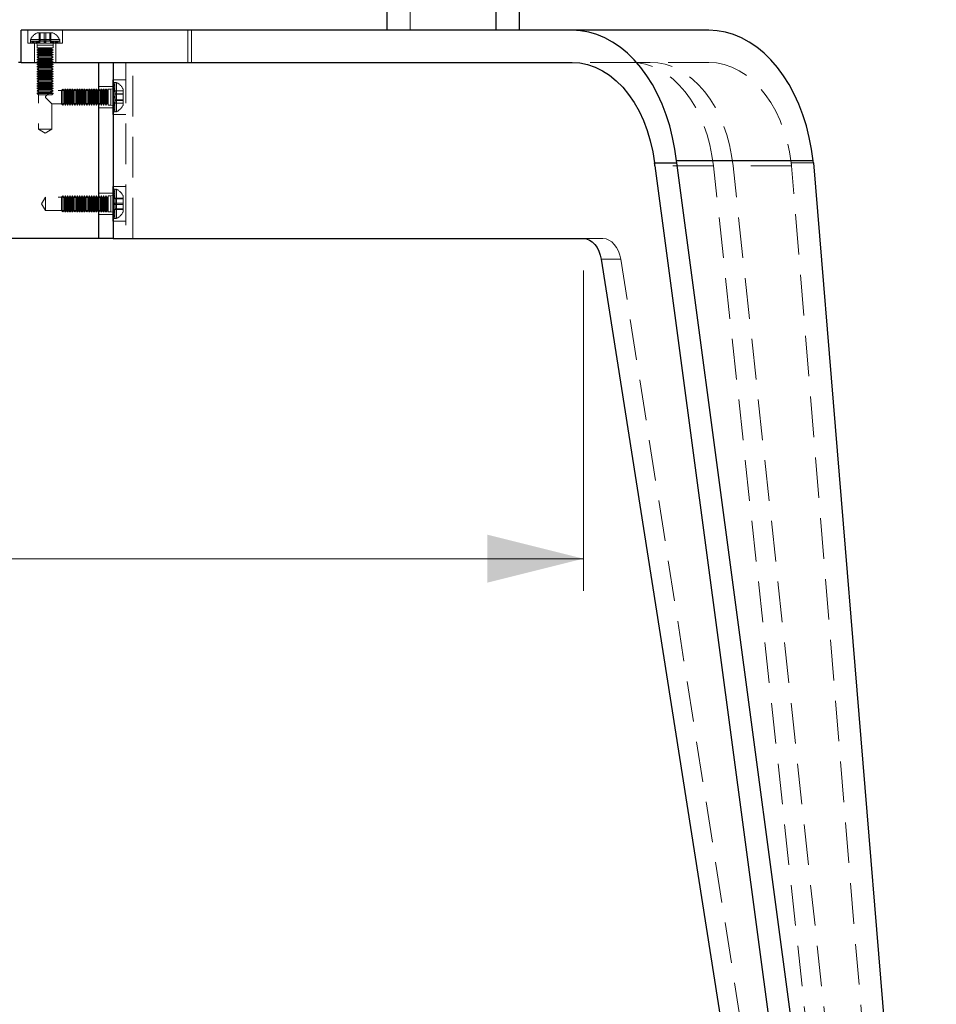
# Model space of a CAD drawing. Header units: millimetres. Extents: x 7 to 412, y 5 to 291.
# Tile 38 of 79: x 144 to 172, y 229 to 260. Entities that reach past the tile are written whole.
import ezdxf

# ---------------------------------------------------------------- set-up
doc = ezdxf.new("R2010")
doc.units = ezdxf.units.MM
doc.header["$PDSIZE"] = -1
doc.linetypes.add('HIDDEN', pattern=[1.905, 1.27, -0.635])
doc.styles.add('SLDTEXTSTYLE2', font='TXT', dxfattribs={"width": 0.605})
doc.dimstyles.new('SLDDIMSTYLE0', dxfattribs={"dimtxt": 2.568319, "dimasz": 3, "dimexe": 0, "dimexo": 0.0625, "dimgap": 0.64208, "dimtad": 1, "dimdec": 1, "dimlfac": 12, "dimrnd": 1e-09, "dimzin": 12, "dimdsep": 46, "dimtxsty": 'SLDTEXTSTYLE2', "dimsah": 1, "dimcen": 0.09, "dimadec": 0, "dimazin": 3, "dimtfac": 1, "dimtdec": 1, "dimtofl": 0, "dimtmove": 0, "dimatfit": 3, "dimfxl": 1, "dimfrac": 2, "dimtolj": 1, "dimtzin": 12, "dimarcsym": 0})

# ---------------------------------------------------------------- blocks, each defined once
blk = doc.blocks.new('_D')
at = {"color": 7, "linetype": 'Continuous', "lineweight": 0}
for p, q in [((83.5, 252.36), (83.5, 242.371)), ((161.243, 252.36), (161.243, 242.371)), ((161.243, 243.371), (83.5, 243.371))]:
    blk.add_line(p, q, dxfattribs=at)
at = {"color": 7, "linetype": 'Continuous', "lineweight": 18}
for points in [[(83.5, 243.371), (86.5, 242.621), (86.5, 244.121)], [(161.243, 243.371), (158.243, 244.121), (158.243, 242.621)]]:
    blk.add_solid(points, dxfattribs=at)
at = {"color": 7, "linetype": 'Continuous', "lineweight": 18, "insert": (117.962, 246.781), "char_height": 2.6458, "attachment_point": 1, "style": 'SLDTEXTSTYLE2'}
blk.add_mtext('932,9', dxfattribs=at)

msp = doc.modelspace()

# ---------------------------------------------------------------- linework, layer by layer
at = {"color": 7, "linetype": 'Continuous', "lineweight": 25}
for p, q in [((155.1078, 268.11032), (155.1078, 259.86032)), ((158.51779, 259.86032), (158.51779, 268.11032)), ((159.24914, 259.86032), (159.24914, 268.11032)), ((160.89153, 259.86032), (143.68817, 259.86032)), ((143.68817, 258.86032), (143.68817, 259.86032)), ((165.15776, 259.86032), (160.89153, 259.86032)), ((143.68817, 258.86032), (143.60484, 258.86032)), ((143.68817, 258.86032), (160.89153, 258.86032)), ((146.1215, 253.36032), (146.1215, 258.86032)), ((146.56925, 258.86032), (146.56925, 253.36032)), ((163.46183, 255.72756), (164.15327, 255.72756)), ((164.15327, 255.72756), (164.14728, 255.78308)), ((168.41351, 255.78308), (164.14728, 255.78308)), ((170.36822, 209.19365), (164.15327, 255.72756)), ((168.4195, 255.72756), (168.41351, 255.78308)), ((168.4195, 255.72756), (172.25755, 209.19365)), ((163.47625, 255.62665), (169.67772, 209.19365)), ((146.1215, 253.36032), (98.6215, 253.36032)), ((146.56925, 253.36032), (146.1215, 253.36032)), ((146.56925, 253.36032), (161.24339, 253.36032)), ((161.79715, 252.71444), (168.64958, 209.19365))]:
    msp.add_line(p, q, dxfattribs=at)
at = {"color": 7, "linetype": 'HIDDEN', "lineweight": 18}
for p, q in [((155.83915, 268.11032), (155.83915, 259.86032)), ((143.8965, 259.86032), (143.8965, 259.46032)), ((144.66734, 259.78532), (144.209, 259.78532)), ((144.25891, 259.53532), (144.25891, 259.78532)), ((144.28791, 259.53532), (144.28791, 259.78532)), ((144.40917, 259.53532), (144.40917, 259.78532)), ((144.46717, 259.53532), (144.46717, 259.78532)), ((144.58843, 259.53532), (144.58843, 259.78532)), ((144.61744, 259.53532), (144.61744, 259.78532)), ((144.97984, 259.46032), (144.97984, 259.86032)), ((148.8923, 259.86032), (148.8923, 258.86032)), ((149.00424, 259.86032), (149.00424, 258.86032)), ((143.8965, 259.46032), (144.83432, 259.46032)), ((143.97984, 259.51865), (143.97999, 259.51865)), ((143.97984, 259.51865), (143.97984, 259.46032)), ((143.97999, 259.51865), (143.97999, 259.46032)), ((143.97999, 259.51865), (143.98074, 259.51865)), ((143.98074, 259.51865), (143.98074, 259.46032)), ((143.98074, 259.51865), (144.04735, 259.51865)), ((143.98679, 259.57852), (144.88955, 259.57852)), ((144.02768, 259.51865), (144.02768, 259.46032)), ((144.03541, 259.51865), (144.03541, 259.46032)), ((144.04735, 259.51865), (144.04735, 259.46032)), ((144.04735, 259.51865), (144.05636, 259.51865)), ((144.05636, 259.51865), (144.05636, 259.46032)), ((144.05636, 259.51865), (144.21942, 259.51865)), ((144.07603, 259.51865), (144.07603, 259.46032)), ((144.10484, 259.46032), (144.10484, 258.86032)), ((144.11651, 259.51865), (144.11651, 259.46032)), ((144.13258, 259.51865), (144.13258, 259.46032)), ((144.1715, 259.51865), (144.1715, 259.46032)), ((144.1715, 259.51865), (144.18817, 259.39365)), ((144.18462, 259.51865), (144.18462, 259.46032)), ((144.68817, 259.39365), (144.18817, 259.39365)), ((144.18817, 259.39365), (144.18817, 259.31865)), ((144.19874, 259.51865), (144.19874, 259.46032)), ((144.21942, 259.51865), (144.21942, 259.46032)), ((144.21942, 259.51865), (144.23429, 259.51865)), ((144.23429, 259.51865), (144.23429, 259.46032)), ((144.23429, 259.51865), (144.45011, 259.51865)), ((144.24319, 259.51865), (144.24319, 259.46032)), ((144.25891, 259.53532), (144.40917, 259.53532)), ((144.27101, 259.51865), (144.27101, 259.46032)), ((144.40917, 259.53532), (144.58843, 259.53532)), ((144.40949, 259.51865), (144.40949, 259.46032)), ((144.4221, 259.51865), (144.4221, 259.46032)), ((144.42623, 259.51865), (144.42623, 259.46032)), ((144.45011, 259.51865), (144.45011, 259.46032)), ((144.45011, 259.51865), (144.45191, 259.51865)), ((144.46685, 259.51865), (144.45011, 259.51865)), ((144.45424, 259.51865), (144.45424, 259.46032)), ((144.46137, 259.51865), (144.46685, 259.51865)), ((144.46685, 259.51865), (144.46685, 259.46032)), ((144.46685, 259.51865), (144.6776, 259.51865)), ((144.58843, 259.53532), (144.61744, 259.53532)), ((144.60533, 259.51865), (144.60533, 259.46032)), ((144.63316, 259.51865), (144.63316, 259.46032)), ((144.64205, 259.51865), (144.64205, 259.46032)), ((144.65692, 259.51865), (144.65692, 259.46032)), ((144.6776, 259.51865), (144.6776, 259.46032)), ((144.6776, 259.51865), (144.69173, 259.51865)), ((144.68817, 259.39365), (144.70484, 259.51865)), ((144.68817, 259.31865), (144.68817, 259.39365)), ((144.69173, 259.51865), (144.69173, 259.46032)), ((144.69173, 259.51865), (144.84094, 259.51865)), ((144.70484, 259.46032), (144.70484, 259.51865)), ((144.74376, 259.51865), (144.74376, 259.46032)), ((144.75983, 259.51865), (144.75983, 259.46032)), ((144.7715, 258.86032), (144.7715, 259.46032)), ((144.80032, 259.51865), (144.80032, 259.46032)), ((144.81998, 259.51865), (144.81998, 259.46032)), ((144.82899, 259.51865), (144.82899, 259.46032)), ((144.83432, 259.46032), (144.97984, 259.46032)), ((144.84094, 259.51865), (144.84094, 259.46032)), ((144.84094, 259.51865), (144.84866, 259.51865)), ((144.84866, 259.51865), (144.84866, 259.46032)), ((144.84866, 259.51865), (144.8965, 259.51865)), ((144.89561, 259.51865), (144.89561, 259.46032)), ((144.89635, 259.51865), (144.89635, 259.46032)), ((144.8965, 259.46032), (144.8965, 259.51865)), ((144.18817, 259.31865), (144.68532, 259.31865)), ((144.18817, 259.31865), (144.24591, 259.28532)), ((144.24591, 259.28532), (144.18817, 259.25198)), ((144.18817, 259.25198), (144.68532, 259.25198)), ((144.18817, 259.25198), (144.18817, 259.24365)), ((144.18817, 259.24365), (144.68532, 259.24365)), ((144.18817, 259.24365), (144.24591, 259.21032)), ((144.24591, 259.21032), (144.18817, 259.17698)), ((144.18817, 259.17698), (144.68532, 259.17698)), ((144.18817, 259.17698), (144.18817, 259.16865)), ((144.18817, 259.16865), (144.68532, 259.16865)), ((144.18817, 259.16865), (144.24591, 259.13532)), ((144.24591, 259.13532), (144.18817, 259.10198)), ((144.18817, 259.10198), (144.68532, 259.10198)), ((144.18817, 259.10198), (144.18817, 259.09365)), ((144.18817, 259.09365), (144.68532, 259.09365)), ((144.18817, 259.09365), (144.24591, 259.06032)), ((144.24591, 259.06032), (144.18817, 259.02698)), ((144.24591, 259.28532), (144.62824, 259.28532)), ((144.24591, 259.21032), (144.62824, 259.21032)), ((144.24591, 259.13532), (144.62824, 259.13532)), ((144.24591, 259.06032), (144.62824, 259.06032)), ((144.62824, 259.28532), (144.63044, 259.28532)), ((144.62824, 259.21032), (144.63044, 259.21032)), ((144.62824, 259.13532), (144.63044, 259.13532)), ((144.62824, 259.06032), (144.63044, 259.06032)), ((144.63044, 259.28532), (144.68817, 259.31865)), ((144.68817, 259.25198), (144.63044, 259.28532)), ((144.63044, 259.21032), (144.68817, 259.24365)), ((144.68817, 259.17698), (144.63044, 259.21032)), ((144.63044, 259.13532), (144.68817, 259.16865)), ((144.68817, 259.10198), (144.63044, 259.13532)), ((144.63044, 259.06032), (144.68817, 259.09365)), ((144.68817, 259.02698), (144.63044, 259.06032)), ((144.68532, 259.31865), (144.68817, 259.31865)), ((144.68532, 259.25198), (144.68817, 259.25198)), ((144.68532, 259.24365), (144.68817, 259.24365)), ((144.68532, 259.17698), (144.68817, 259.17698)), ((144.68532, 259.16865), (144.68817, 259.16865)), ((144.68532, 259.10198), (144.68817, 259.10198)), ((144.68532, 259.09365), (144.68817, 259.09365)), ((144.68817, 259.24365), (144.68817, 259.25198)), ((144.68817, 259.16865), (144.68817, 259.17698)), ((144.68817, 259.09365), (144.68817, 259.10198)), ((144.18817, 259.02698), (144.68532, 259.02698)), ((144.18817, 259.02698), (144.18817, 259.01865)), ((144.18817, 259.01865), (144.68532, 259.01865)), ((144.18817, 259.01865), (144.24591, 258.98532)), ((144.24591, 258.98532), (144.18817, 258.95198)), ((144.18817, 258.95198), (144.68532, 258.95198)), ((144.18817, 258.95198), (144.18817, 258.94365)), ((144.18817, 258.94365), (144.68532, 258.94365)), ((144.18817, 258.94365), (144.24591, 258.91032)), ((144.24591, 258.91032), (144.18817, 258.87698)), ((144.18817, 258.87698), (144.68532, 258.87698)), ((144.18817, 258.87698), (144.18817, 258.86865)), ((144.18817, 258.86865), (144.68532, 258.86865)), ((144.18817, 258.86865), (144.24591, 258.83532)), ((144.24591, 258.83532), (144.18817, 258.80198)), ((144.18817, 258.80198), (144.68532, 258.80198)), ((144.18817, 258.80198), (144.18817, 258.79365)), ((144.18817, 258.79365), (144.68532, 258.79365)), ((144.18817, 258.79365), (144.24591, 258.76032)), ((144.24591, 258.76032), (144.18817, 258.72698)), ((144.22984, 258.86032), (144.22984, 256.77698)), ((144.24591, 258.98532), (144.62824, 258.98532)), ((144.24591, 258.91032), (144.62824, 258.91032)), ((144.24591, 258.83532), (144.62824, 258.83532)), ((144.24591, 258.76032), (144.62824, 258.76032)), ((144.62824, 258.98532), (144.63044, 258.98532)), ((144.62824, 258.91032), (144.63044, 258.91032)), ((144.62824, 258.83532), (144.63044, 258.83532)), ((144.62824, 258.76032), (144.63044, 258.76032)), ((144.63044, 258.98532), (144.68817, 259.01865)), ((144.68817, 258.95198), (144.63044, 258.98532)), ((144.63044, 258.91032), (144.68817, 258.94365)), ((144.68817, 258.87698), (144.63044, 258.91032)), ((144.63044, 258.83532), (144.68817, 258.86865)), ((144.68817, 258.80198), (144.63044, 258.83532)), ((144.63044, 258.76032), (144.68817, 258.79365)), ((144.68817, 258.72698), (144.63044, 258.76032)), ((144.6465, 257.98532), (144.6465, 258.86032)), ((144.68532, 259.02698), (144.68817, 259.02698)), ((144.68532, 259.01865), (144.68817, 259.01865)), ((144.68532, 258.95198), (144.68817, 258.95198)), ((144.68532, 258.94365), (144.68817, 258.94365)), ((144.68532, 258.87698), (144.68817, 258.87698)), ((144.68532, 258.86865), (144.68817, 258.86865)), ((144.68532, 258.80198), (144.68817, 258.80198)), ((144.68532, 258.79365), (144.68817, 258.79365)), ((144.68817, 259.01865), (144.68817, 259.02698)), ((144.68817, 258.94365), (144.68817, 258.95198)), ((144.68817, 258.86865), (144.68817, 258.87698)), ((144.68817, 258.79365), (144.68817, 258.80198)), ((146.56925, 253.36032), (146.56925, 258.86032)), ((146.95484, 258.86032), (146.95484, 253.36032)), ((147.17871, 253.36032), (147.17871, 258.86032)), ((162.71992, 258.86032), (160.89153, 258.86032)), ((163.32938, 258.86032), (162.71992, 258.86032)), ((165.15776, 258.86032), (163.32938, 258.86032)), ((144.18817, 258.72698), (144.68532, 258.72698)), ((144.18817, 258.72698), (144.18817, 258.71865)), ((144.18817, 258.71865), (144.68532, 258.71865)), ((144.18817, 258.71865), (144.24591, 258.68532)), ((144.24591, 258.68532), (144.18817, 258.65198)), ((144.18817, 258.65198), (144.68532, 258.65198)), ((144.18817, 258.65198), (144.18817, 258.64365)), ((144.18817, 258.64365), (144.68532, 258.64365)), ((144.18817, 258.64365), (144.24591, 258.61032)), ((144.24591, 258.61032), (144.18817, 258.57698)), ((144.18817, 258.57698), (144.68532, 258.57698)), ((144.18817, 258.57698), (144.18817, 258.56865)), ((144.18817, 258.56865), (144.68532, 258.56865)), ((144.18817, 258.56865), (144.24591, 258.53532)), ((144.24591, 258.53532), (144.18817, 258.50198)), ((144.18817, 258.50198), (144.68532, 258.50198)), ((144.18817, 258.50198), (144.18817, 258.49365)), ((144.18817, 258.49365), (144.68532, 258.49365)), ((144.18817, 258.49365), (144.24591, 258.46032)), ((144.24591, 258.46032), (144.18817, 258.42698)), ((144.24591, 258.68532), (144.62824, 258.68532)), ((144.24591, 258.61032), (144.62824, 258.61032)), ((144.24591, 258.53532), (144.62824, 258.53532)), ((144.24591, 258.46032), (144.62824, 258.46032)), ((144.62824, 258.68532), (144.63044, 258.68532)), ((144.62824, 258.61032), (144.63044, 258.61032)), ((144.62824, 258.53532), (144.63044, 258.53532)), ((144.62824, 258.46032), (144.63044, 258.46032)), ((144.63044, 258.68532), (144.68817, 258.71865)), ((144.68817, 258.65198), (144.63044, 258.68532)), ((144.63044, 258.61032), (144.68817, 258.64365)), ((144.68817, 258.57698), (144.63044, 258.61032)), ((144.63044, 258.53532), (144.68817, 258.56865)), ((144.68817, 258.50198), (144.63044, 258.53532)), ((144.63044, 258.46032), (144.68817, 258.49365)), ((144.68817, 258.42698), (144.63044, 258.46032)), ((144.68532, 258.72698), (144.68817, 258.72698)), ((144.68532, 258.71865), (144.68817, 258.71865)), ((144.68532, 258.65198), (144.68817, 258.65198)), ((144.68532, 258.64365), (144.68817, 258.64365)), ((144.68532, 258.57698), (144.68817, 258.57698)), ((144.68532, 258.56865), (144.68817, 258.56865)), ((144.68532, 258.50198), (144.68817, 258.50198)), ((144.68532, 258.49365), (144.68817, 258.49365)), ((144.68817, 258.71865), (144.68817, 258.72698)), ((144.68817, 258.64365), (144.68817, 258.65198)), ((144.68817, 258.56865), (144.68817, 258.57698)), ((144.68817, 258.49365), (144.68817, 258.50198)), ((144.18817, 258.42698), (144.68532, 258.42698)), ((144.18817, 258.42698), (144.18817, 258.41865)), ((144.18817, 258.41865), (144.68532, 258.41865)), ((144.18817, 258.41865), (144.24591, 258.38532)), ((144.24591, 258.38532), (144.18817, 258.35198)), ((144.18817, 258.35198), (144.68532, 258.35198)), ((144.18817, 258.35198), (144.18817, 258.34365)), ((144.18817, 258.34365), (144.68532, 258.34365)), ((144.18817, 258.34365), (144.24591, 258.31032)), ((144.24591, 258.31032), (144.18817, 258.27698)), ((144.18817, 258.27698), (144.68532, 258.27698)), ((144.18817, 258.27698), (144.18817, 258.26865)), ((144.18817, 258.26865), (144.68532, 258.26865)), ((144.18817, 258.26865), (144.24591, 258.23532)), ((144.24591, 258.23532), (144.18817, 258.20198)), ((144.18817, 258.20198), (144.68532, 258.20198)), ((144.18817, 258.20198), (144.18817, 258.19365)), ((144.18817, 258.19365), (144.68532, 258.19365)), ((144.18817, 258.19365), (144.24591, 258.16032)), ((144.24591, 258.16032), (144.18817, 258.12698)), ((144.18817, 258.12698), (144.68532, 258.12698)), ((144.18817, 258.12698), (144.18817, 258.11865)), ((144.24591, 258.38532), (144.62824, 258.38532)), ((144.24591, 258.31032), (144.62824, 258.31032)), ((144.24591, 258.23532), (144.62824, 258.23532)), ((144.24591, 258.16032), (144.62824, 258.16032)), ((144.62824, 258.38532), (144.63044, 258.38532)), ((144.62824, 258.31032), (144.63044, 258.31032)), ((144.62824, 258.23532), (144.63044, 258.23532)), ((144.62824, 258.16032), (144.63044, 258.16032)), ((144.63044, 258.38532), (144.68817, 258.41865)), ((144.68817, 258.35198), (144.63044, 258.38532)), ((144.63044, 258.31032), (144.68817, 258.34365)), ((144.68817, 258.27698), (144.63044, 258.31032)), ((144.63044, 258.23532), (144.68817, 258.26865)), ((144.68817, 258.20198), (144.63044, 258.23532)), ((144.63044, 258.16032), (144.68817, 258.19365)), ((144.68817, 258.12698), (144.63044, 258.16032)), ((144.68532, 258.42698), (144.68817, 258.42698)), ((144.68532, 258.41865), (144.68817, 258.41865)), ((144.68532, 258.35198), (144.68817, 258.35198)), ((144.68532, 258.34365), (144.68817, 258.34365)), ((144.68532, 258.27698), (144.68817, 258.27698)), ((144.68532, 258.26865), (144.68817, 258.26865)), ((144.68532, 258.20198), (144.68817, 258.20198)), ((144.68532, 258.19365), (144.68817, 258.19365)), ((144.68532, 258.12698), (144.68817, 258.12698)), ((144.68817, 258.41865), (144.68817, 258.42698)), ((144.68817, 258.34365), (144.68817, 258.35198)), ((144.68817, 258.26865), (144.68817, 258.27698)), ((144.68817, 258.19365), (144.68817, 258.20198)), ((144.68817, 258.11865), (144.68817, 258.12698)), ((146.55484, 258.31865), (146.55484, 257.23532)), ((146.95484, 258.31865), (146.55484, 258.31865)), ((146.55484, 258.23529), (146.61317, 258.23529)), ((146.55484, 258.23479), (146.61317, 258.23479)), ((146.55484, 258.18443), (146.61317, 258.18443)), ((146.55484, 258.17649), (146.61317, 258.17649)), ((146.55484, 258.17129), (146.61317, 258.17129)), ((146.55484, 258.16248), (146.61317, 258.16248)), ((146.55484, 258.13933), (146.61317, 258.13933)), ((146.61317, 258.18443), (146.61317, 258.23529)), ((146.61317, 258.17649), (146.61317, 258.18443)), ((146.61317, 258.0249), (146.61317, 258.17649)), ((146.67304, 257.32329), (146.67304, 258.23068)), ((144.18817, 258.11865), (144.68532, 258.11865)), ((144.18817, 258.11865), (144.24591, 258.08532)), ((144.24591, 258.08532), (144.18817, 258.05198)), ((144.18817, 258.05198), (144.68532, 258.05198)), ((144.18817, 258.05198), (144.18817, 258.04365)), ((144.18817, 258.04365), (144.68532, 258.04365)), ((144.18817, 258.04365), (144.24591, 258.01032)), ((144.24591, 258.01032), (144.18817, 257.97698)), ((144.18817, 257.97698), (144.68532, 257.97698)), ((144.18817, 257.97698), (144.18817, 257.96865)), ((144.18817, 257.96865), (144.68532, 257.96865)), ((144.18817, 257.96865), (144.24591, 257.93532)), ((144.24591, 257.93532), (144.18817, 257.90198)), ((144.18817, 257.90198), (144.68532, 257.90198)), ((144.18817, 257.90198), (144.18817, 257.89365)), ((144.68817, 257.89365), (144.18817, 257.89365)), ((144.18817, 257.89365), (144.22984, 257.85198)), ((144.6465, 257.85198), (144.22984, 257.85198)), ((144.24591, 258.08532), (144.62824, 258.08532)), ((144.24591, 258.01032), (144.62824, 258.01032)), ((144.24591, 257.93532), (144.62824, 257.93532)), ((144.45484, 257.79365), (144.6465, 257.98532)), ((144.62824, 258.08532), (144.63044, 258.08532)), ((144.62824, 258.01032), (144.63044, 258.01032)), ((144.62824, 257.93532), (144.63044, 257.93532)), ((144.63044, 258.08532), (144.68817, 258.11865)), ((144.68817, 258.05198), (144.63044, 258.08532)), ((144.63044, 258.01032), (144.68817, 258.04365)), ((144.68817, 257.97698), (144.63044, 258.01032)), ((144.63044, 257.93532), (144.68817, 257.96865)), ((144.68817, 257.90198), (144.63044, 257.93532)), ((146.1215, 257.98532), (144.6465, 257.98532)), ((144.6465, 257.85198), (144.68817, 257.89365)), ((144.68532, 258.11865), (144.68817, 258.11865)), ((144.68532, 258.05198), (144.68817, 258.05198)), ((144.68532, 258.04365), (144.68817, 258.04365)), ((144.68532, 257.97698), (144.68817, 257.97698)), ((144.68532, 257.96865), (144.68817, 257.96865)), ((144.68532, 257.90198), (144.68817, 257.90198)), ((144.68817, 258.04365), (144.68817, 258.05198)), ((144.68817, 257.96865), (144.68817, 257.97698)), ((144.68817, 257.89365), (144.68817, 257.90198)), ((144.98817, 258.02698), (144.9465, 257.98532)), ((144.9465, 257.76769), (144.9465, 257.98532)), ((144.98817, 257.76583), (144.98817, 258.02698)), ((144.9965, 258.02698), (144.98817, 258.02698)), ((144.9965, 258.02698), (144.9965, 257.52698)), ((145.02984, 257.96925), (144.9965, 258.02698)), ((145.06317, 258.02698), (145.02984, 257.96925)), ((145.02984, 257.96925), (145.02984, 257.58472)), ((145.06317, 258.02698), (145.06317, 257.52698)), ((145.0715, 258.02698), (145.06317, 258.02698)), ((145.0715, 258.02698), (145.0715, 257.52698)), ((145.10484, 257.96925), (145.0715, 258.02698)), ((145.13817, 258.02698), (145.10484, 257.96925)), ((145.10484, 257.96925), (145.10484, 257.58472)), ((145.13817, 258.02698), (145.13817, 257.52698)), ((145.1465, 258.02698), (145.13817, 258.02698)), ((145.1465, 258.02698), (145.1465, 257.52698)), ((145.17984, 257.96925), (145.1465, 258.02698)), ((145.21317, 258.02698), (145.17984, 257.96925)), ((145.17984, 257.96925), (145.17984, 257.58472)), ((145.21317, 258.02698), (145.21317, 257.52698)), ((145.2215, 258.02698), (145.21317, 258.02698)), ((145.2215, 258.02698), (145.2215, 257.52698)), ((145.25484, 257.96925), (145.2215, 258.02698)), ((145.28817, 258.02698), (145.25484, 257.96925)), ((145.25484, 257.96925), (145.25484, 257.58472)), ((145.28817, 258.02698), (145.28817, 257.52698)), ((145.2965, 258.02698), (145.28817, 258.02698)), ((145.2965, 258.02698), (145.2965, 257.52698)), ((145.32984, 257.96925), (145.2965, 258.02698)), ((145.36317, 258.02698), (145.32984, 257.96925)), ((145.32984, 257.96925), (145.32984, 257.58472)), ((145.36317, 258.02698), (145.36317, 257.52698)), ((145.3715, 258.02698), (145.36317, 258.02698)), ((145.3715, 258.02698), (145.3715, 257.52698)), ((145.40484, 257.96925), (145.3715, 258.02698)), ((145.43817, 258.02698), (145.40484, 257.96925)), ((145.40484, 257.96925), (145.40484, 257.58472)), ((145.43817, 258.02698), (145.43817, 257.52698)), ((145.4465, 258.02698), (145.43817, 258.02698)), ((145.4465, 258.02698), (145.4465, 257.52698)), ((145.47984, 257.96925), (145.4465, 258.02698)), ((145.51317, 258.02698), (145.47984, 257.96925)), ((145.47984, 257.96925), (145.47984, 257.58472)), ((145.51317, 258.02698), (145.51317, 257.52698)), ((145.5215, 258.02698), (145.51317, 258.02698)), ((145.5215, 258.02698), (145.5215, 257.52698)), ((145.55484, 257.96925), (145.5215, 258.02698)), ((145.58817, 258.02698), (145.55484, 257.96925)), ((145.55484, 257.96925), (145.55484, 257.58472)), ((145.58817, 258.02698), (145.58817, 257.52698)), ((145.5965, 258.02698), (145.58817, 258.02698)), ((145.5965, 258.02698), (145.5965, 257.52698)), ((145.62984, 257.96925), (145.5965, 258.02698)), ((145.66317, 258.02698), (145.62984, 257.96925)), ((145.62984, 257.96925), (145.62984, 257.58472)), ((145.66317, 258.02698), (145.66317, 257.52698)), ((145.6715, 258.02698), (145.66317, 258.02698)), ((145.6715, 258.02698), (145.6715, 257.52698)), ((145.70484, 257.96925), (145.6715, 258.02698)), ((145.73817, 258.02698), (145.70484, 257.96925)), ((145.70484, 257.96925), (145.70484, 257.58472)), ((145.73817, 258.02698), (145.73817, 257.52698)), ((145.7465, 258.02698), (145.73817, 258.02698)), ((145.7465, 258.02698), (145.7465, 257.52698)), ((145.77984, 257.96925), (145.7465, 258.02698)), ((145.81317, 258.02698), (145.77984, 257.96925)), ((145.77984, 257.96925), (145.77984, 257.58472)), ((145.81317, 258.02698), (145.81317, 257.52698)), ((145.8215, 258.02698), (145.81317, 258.02698)), ((145.8215, 258.02698), (145.8215, 257.52698)), ((145.85484, 257.96925), (145.8215, 258.02698)), ((145.88817, 258.02698), (145.85484, 257.96925)), ((145.85484, 257.96925), (145.85484, 257.58472)), ((145.88817, 258.02698), (145.88817, 257.52698)), ((145.8965, 258.02698), (145.88817, 258.02698)), ((145.8965, 258.02698), (145.8965, 257.52698)), ((145.92984, 257.96925), (145.8965, 258.02698)), ((145.96317, 258.02698), (145.92984, 257.96925)), ((145.92984, 257.96925), (145.92984, 257.58472)), ((145.96317, 258.02698), (145.96317, 257.52698)), ((145.9715, 258.02698), (145.96317, 258.02698)), ((145.9715, 258.02698), (145.9715, 257.52698)), ((146.00484, 257.96925), (145.9715, 258.02698)), ((146.03817, 258.02698), (146.00484, 257.96925)), ((146.00484, 257.96925), (146.00484, 257.58472)), ((146.03817, 258.02698), (146.03817, 257.52698)), ((146.0465, 258.02698), (146.03817, 258.02698)), ((146.0465, 258.02698), (146.0465, 257.52698)), ((146.07984, 257.96925), (146.0465, 258.02698)), ((146.11317, 258.02698), (146.07984, 257.96925)), ((146.07984, 257.96925), (146.07984, 257.58472)), ((146.11317, 258.02698), (146.11317, 257.52698)), ((146.1215, 258.02698), (146.11317, 258.02698)), ((146.55484, 258.11032), (146.1215, 258.11032)), ((146.15484, 257.96925), (146.1215, 258.02698)), ((146.18817, 258.02698), (146.15484, 257.96925)), ((146.15484, 257.96925), (146.15484, 257.58472)), ((146.18817, 258.02698), (146.18817, 257.52698)), ((146.1965, 258.02698), (146.18817, 258.02698)), ((146.1965, 258.02698), (146.1965, 257.52698)), ((146.22984, 257.96925), (146.1965, 258.02698)), ((146.26317, 258.02698), (146.22984, 257.96925)), ((146.22984, 257.96925), (146.22984, 257.58472)), ((146.26317, 258.02698), (146.26317, 257.52698)), ((146.2715, 258.02698), (146.26317, 258.02698)), ((146.2715, 258.02698), (146.2715, 257.52698)), ((146.30484, 257.96925), (146.2715, 258.02698)), ((146.33817, 258.02698), (146.30484, 257.96925)), ((146.30484, 257.96925), (146.30484, 257.58472)), ((146.33817, 258.02698), (146.33817, 257.52698)), ((146.3465, 258.02698), (146.33817, 258.02698)), ((146.3465, 258.02698), (146.3465, 257.52698)), ((146.37984, 257.96925), (146.3465, 258.02698)), ((146.41317, 258.02698), (146.37984, 257.96925)), ((146.37984, 257.96925), (146.37984, 257.58472)), ((146.41317, 258.02698), (146.41317, 257.52698)), ((146.48817, 258.02698), (146.41317, 258.02698)), ((146.61317, 258.04365), (146.48817, 258.02698)), ((146.48817, 257.76583), (146.48817, 258.02698)), ((146.55484, 258.09615), (146.61317, 258.09615)), ((146.55484, 258.08541), (146.61317, 258.08541)), ((146.61317, 258.04365), (146.55484, 258.04365)), ((146.55484, 258.0249), (146.61317, 258.0249)), ((146.55484, 258.01064), (146.61317, 258.01064)), ((146.55484, 258.00163), (146.61317, 258.00163)), ((146.55484, 257.98688), (146.61317, 257.98688)), ((146.55484, 257.96746), (146.61317, 257.96746)), ((146.55484, 257.94885), (146.61317, 257.94885)), ((146.61317, 258.01064), (146.61317, 258.0249)), ((146.61317, 257.79894), (146.61317, 258.01064)), ((146.62984, 257.96924), (146.62984, 257.86568)), ((146.62984, 257.96924), (146.87984, 257.96924)), ((146.62984, 257.88055), (146.87984, 257.88055)), ((146.62984, 257.86568), (146.87984, 257.86568)), ((146.62984, 257.86568), (146.62984, 257.67342)), ((146.87984, 257.76676), (146.87984, 258.00615)), ((144.45484, 257.76032), (144.45484, 257.79365)), ((144.45484, 257.79365), (144.45484, 257.76032)), ((144.6465, 257.56865), (144.45484, 257.76032)), ((144.6465, 256.77698), (144.6465, 257.56865)), ((144.6465, 257.56865), (146.1215, 257.56865)), ((144.9465, 257.56865), (144.9465, 257.76769)), ((144.9465, 257.56865), (144.98817, 257.52698)), ((144.98817, 257.52698), (144.98817, 257.76583)), ((144.98817, 257.52698), (144.9965, 257.52698)), ((144.9965, 257.52698), (145.02984, 257.58472)), ((145.02984, 257.58472), (145.06317, 257.52698)), ((145.06317, 257.52698), (145.0715, 257.52698)), ((145.0715, 257.52698), (145.10484, 257.58472)), ((145.10484, 257.58472), (145.13817, 257.52698)), ((145.13817, 257.52698), (145.1465, 257.52698)), ((145.1465, 257.52698), (145.17984, 257.58472)), ((145.17984, 257.58472), (145.21317, 257.52698)), ((145.21317, 257.52698), (145.2215, 257.52698)), ((145.2215, 257.52698), (145.25484, 257.58472)), ((145.25484, 257.58472), (145.28817, 257.52698)), ((145.28817, 257.52698), (145.2965, 257.52698)), ((145.2965, 257.52698), (145.32984, 257.58472)), ((145.32984, 257.58472), (145.36317, 257.52698)), ((145.36317, 257.52698), (145.3715, 257.52698)), ((145.3715, 257.52698), (145.40484, 257.58472)), ((145.40484, 257.58472), (145.43817, 257.52698)), ((145.43817, 257.52698), (145.4465, 257.52698)), ((145.4465, 257.52698), (145.47984, 257.58472)), ((145.47984, 257.58472), (145.51317, 257.52698)), ((145.51317, 257.52698), (145.5215, 257.52698)), ((145.5215, 257.52698), (145.55484, 257.58472)), ((145.55484, 257.58472), (145.58817, 257.52698)), ((145.58817, 257.52698), (145.5965, 257.52698)), ((145.5965, 257.52698), (145.62984, 257.58472)), ((145.62984, 257.58472), (145.66317, 257.52698)), ((145.66317, 257.52698), (145.6715, 257.52698)), ((145.6715, 257.52698), (145.70484, 257.58472)), ((145.70484, 257.58472), (145.73817, 257.52698)), ((145.73817, 257.52698), (145.7465, 257.52698)), ((145.7465, 257.52698), (145.77984, 257.58472)), ((145.77984, 257.58472), (145.81317, 257.52698)), ((145.81317, 257.52698), (145.8215, 257.52698)), ((145.8215, 257.52698), (145.85484, 257.58472)), ((145.85484, 257.58472), (145.88817, 257.52698)), ((145.88817, 257.52698), (145.8965, 257.52698)), ((145.8965, 257.52698), (145.92984, 257.58472)), ((145.92984, 257.58472), (145.96317, 257.52698)), ((145.96317, 257.52698), (145.9715, 257.52698)), ((145.9715, 257.52698), (146.00484, 257.58472)), ((146.00484, 257.58472), (146.03817, 257.52698)), ((146.03817, 257.52698), (146.0465, 257.52698)), ((146.0465, 257.52698), (146.07984, 257.58472)), ((146.07984, 257.58472), (146.11317, 257.52698)), ((146.11317, 257.52698), (146.1215, 257.52698)), ((146.1215, 257.52698), (146.15484, 257.58472)), ((146.15484, 257.58472), (146.18817, 257.52698)), ((146.18817, 257.52698), (146.1965, 257.52698)), ((146.1965, 257.52698), (146.22984, 257.58472)), ((146.22984, 257.58472), (146.26317, 257.52698)), ((146.26317, 257.52698), (146.2715, 257.52698)), ((146.2715, 257.52698), (146.30484, 257.58472)), ((146.30484, 257.58472), (146.33817, 257.52698)), ((146.33817, 257.52698), (146.3465, 257.52698)), ((146.3465, 257.52698), (146.37984, 257.58472)), ((146.37984, 257.58472), (146.41317, 257.52698)), ((146.41317, 257.52698), (146.48817, 257.52698)), ((146.48817, 257.52698), (146.48817, 257.76583)), ((146.48817, 257.52698), (146.61317, 257.51032)), ((146.55484, 257.79894), (146.61317, 257.79894)), ((146.55484, 257.78773), (146.61317, 257.78773)), ((146.55484, 257.78219), (146.61317, 257.78219)), ((146.55484, 257.77178), (146.61317, 257.77178)), ((146.55484, 257.76624), (146.61317, 257.76624)), ((146.55484, 257.75503), (146.61317, 257.75503)), ((146.55484, 257.60512), (146.61317, 257.60512)), ((146.55484, 257.58651), (146.61317, 257.58651)), ((146.55484, 257.56709), (146.61317, 257.56709)), ((146.55484, 257.55234), (146.61317, 257.55234)), ((146.55484, 257.54333), (146.61317, 257.54333)), ((146.55484, 257.52907), (146.61317, 257.52907)), ((146.55484, 257.51032), (146.61317, 257.51032)), ((146.61317, 257.79406), (146.61317, 257.79894)), ((146.61317, 257.78219), (146.61317, 257.79894)), ((146.61317, 257.78219), (146.61317, 257.7846)), ((146.61317, 257.56709), (146.61317, 257.78219)), ((146.61317, 257.55234), (146.61317, 257.56709)), ((146.61317, 257.39149), (146.61317, 257.55234)), ((146.62984, 257.68829), (146.87984, 257.68829)), ((146.62984, 257.67342), (146.87984, 257.67342)), ((146.62984, 257.67342), (146.62984, 257.58473)), ((146.62984, 257.58473), (146.87984, 257.58473)), ((146.87984, 257.54782), (146.87984, 257.76676)), ((146.1215, 257.44365), (146.55484, 257.44365)), ((146.55484, 257.46856), (146.61317, 257.46856)), ((146.55484, 257.45782), (146.61317, 257.45782)), ((146.55484, 257.41464), (146.61317, 257.41464)), ((146.55484, 257.39149), (146.61317, 257.39149)), ((146.55484, 257.38268), (146.61317, 257.38268)), ((146.55484, 257.37748), (146.61317, 257.37748)), ((146.55484, 257.36954), (146.61317, 257.36954)), ((146.55484, 257.31918), (146.61317, 257.31918)), ((146.55484, 257.31868), (146.61317, 257.31868)), ((146.55484, 257.23532), (146.95484, 257.23532)), ((146.61317, 257.38268), (146.61317, 257.39149)), ((146.61317, 257.31918), (146.61317, 257.38268)), ((146.61317, 257.31868), (146.61317, 257.31918)), ((144.22984, 256.77698), (144.6465, 256.77698)), ((144.22984, 256.77698), (144.43817, 256.65181)), ((144.43817, 256.65181), (144.6465, 256.77698)), ((168.41351, 255.78308), (164.14728, 255.78308)), ((168.4195, 255.72756), (167.72806, 255.72756)), ((165.30206, 255.62665), (163.47625, 255.62665)), ((170.31765, 209.19365), (165.30206, 255.62665)), ((170.92712, 209.19365), (165.91152, 255.62665)), ((167.73733, 255.62665), (165.91152, 255.62665)), ((171.56705, 209.19365), (167.73733, 255.62665)), ((146.55484, 254.77698), (146.1215, 254.77698)), ((146.55484, 254.98532), (146.55484, 253.90198)), ((146.95484, 254.98532), (146.55484, 254.98532)), ((146.55484, 254.90195), (146.61317, 254.90195)), ((146.55484, 254.90146), (146.61317, 254.90146)), ((146.55484, 254.8511), (146.61317, 254.8511)), ((146.55484, 254.84316), (146.61317, 254.84316)), ((146.55484, 254.83795), (146.61317, 254.83795)), ((146.55484, 254.82915), (146.61317, 254.82915)), ((146.55484, 254.80599), (146.61317, 254.80599)), ((146.55484, 254.76282), (146.61317, 254.76282)), ((146.55484, 254.75208), (146.61317, 254.75208)), ((146.61317, 254.8511), (146.61317, 254.90195)), ((146.61317, 254.84316), (146.61317, 254.8511)), ((146.61317, 254.69157), (146.61317, 254.84316)), ((146.67304, 254.89541), (146.67304, 253.99189)), ((144.45484, 254.65198), (144.32966, 254.44365)), ((144.32966, 254.44365), (144.45484, 254.23532)), ((144.45484, 254.65198), (144.45484, 254.23532)), ((146.1215, 254.65198), (144.45484, 254.65198)), ((144.98817, 254.69365), (144.9465, 254.65198)), ((144.9465, 254.23532), (144.9465, 254.65198)), ((144.98817, 254.19365), (144.98817, 254.69365)), ((144.9965, 254.69365), (144.98817, 254.69365)), ((144.9965, 254.69365), (144.9965, 254.19497)), ((145.02984, 254.63592), (144.9965, 254.69365)), ((145.06317, 254.69365), (145.02984, 254.63592)), ((145.02984, 254.63592), (145.02984, 254.2524)), ((145.06317, 254.69365), (145.06317, 254.19497)), ((145.0715, 254.69365), (145.06317, 254.69365)), ((145.0715, 254.69365), (145.0715, 254.19497)), ((145.10484, 254.63592), (145.0715, 254.69365)), ((145.13817, 254.69365), (145.10484, 254.63592)), ((145.10484, 254.63592), (145.10484, 254.2524)), ((145.13817, 254.69365), (145.13817, 254.19497)), ((145.1465, 254.69365), (145.13817, 254.69365)), ((145.1465, 254.69365), (145.1465, 254.19497)), ((145.17984, 254.63592), (145.1465, 254.69365)), ((145.21317, 254.69365), (145.17984, 254.63592)), ((145.17984, 254.63592), (145.17984, 254.2524)), ((145.21317, 254.69365), (145.21317, 254.19497)), ((145.2215, 254.69365), (145.21317, 254.69365)), ((145.2215, 254.69365), (145.2215, 254.19497)), ((145.25484, 254.63592), (145.2215, 254.69365)), ((145.28817, 254.69365), (145.25484, 254.63592)), ((145.25484, 254.63592), (145.25484, 254.2524)), ((145.28817, 254.69365), (145.28817, 254.19497)), ((145.2965, 254.69365), (145.28817, 254.69365)), ((145.2965, 254.69365), (145.2965, 254.19497)), ((145.32984, 254.63592), (145.2965, 254.69365)), ((145.36317, 254.69365), (145.32984, 254.63592)), ((145.32984, 254.63592), (145.32984, 254.2524)), ((145.36317, 254.69365), (145.36317, 254.19497)), ((145.3715, 254.69365), (145.36317, 254.69365)), ((145.3715, 254.69365), (145.3715, 254.19497)), ((145.40484, 254.63592), (145.3715, 254.69365)), ((145.43817, 254.69365), (145.40484, 254.63592)), ((145.40484, 254.63592), (145.40484, 254.2524)), ((145.43817, 254.69365), (145.43817, 254.19497)), ((145.4465, 254.69365), (145.43817, 254.69365)), ((145.4465, 254.69365), (145.4465, 254.19497)), ((145.47984, 254.63592), (145.4465, 254.69365)), ((145.51317, 254.69365), (145.47984, 254.63592)), ((145.47984, 254.63592), (145.47984, 254.2524)), ((145.51317, 254.69365), (145.51317, 254.19497)), ((145.5215, 254.69365), (145.51317, 254.69365)), ((145.5215, 254.69365), (145.5215, 254.19497)), ((145.55484, 254.63592), (145.5215, 254.69365)), ((145.58817, 254.69365), (145.55484, 254.63592)), ((145.55484, 254.63592), (145.55484, 254.2524)), ((145.58817, 254.69365), (145.58817, 254.19497)), ((145.5965, 254.69365), (145.58817, 254.69365)), ((145.5965, 254.69365), (145.5965, 254.19497)), ((145.62984, 254.63592), (145.5965, 254.69365)), ((145.66317, 254.69365), (145.62984, 254.63592)), ((145.62984, 254.63592), (145.62984, 254.2524)), ((145.66317, 254.69365), (145.66317, 254.19497)), ((145.6715, 254.69365), (145.66317, 254.69365)), ((145.6715, 254.69365), (145.6715, 254.19497)), ((145.70484, 254.63592), (145.6715, 254.69365)), ((145.73817, 254.69365), (145.70484, 254.63592)), ((145.70484, 254.63592), (145.70484, 254.2524)), ((145.73817, 254.69365), (145.73817, 254.19497)), ((145.7465, 254.69365), (145.73817, 254.69365)), ((145.7465, 254.69365), (145.7465, 254.19497)), ((145.77984, 254.63592), (145.7465, 254.69365)), ((145.81317, 254.69365), (145.77984, 254.63592)), ((145.77984, 254.63592), (145.77984, 254.2524)), ((145.81317, 254.69365), (145.81317, 254.19497)), ((145.8215, 254.69365), (145.81317, 254.69365)), ((145.8215, 254.69365), (145.8215, 254.19497)), ((145.85484, 254.63592), (145.8215, 254.69365)), ((145.88817, 254.69365), (145.85484, 254.63592)), ((145.85484, 254.63592), (145.85484, 254.2524)), ((145.88817, 254.69365), (145.88817, 254.19497)), ((145.8965, 254.69365), (145.88817, 254.69365)), ((145.8965, 254.69365), (145.8965, 254.19497)), ((145.92984, 254.63592), (145.8965, 254.69365)), ((145.96317, 254.69365), (145.92984, 254.63592)), ((145.92984, 254.63592), (145.92984, 254.2524)), ((145.96317, 254.69365), (145.96317, 254.19497)), ((145.9715, 254.69365), (145.96317, 254.69365)), ((145.9715, 254.69365), (145.9715, 254.19497)), ((146.00484, 254.63592), (145.9715, 254.69365)), ((146.03817, 254.69365), (146.00484, 254.63592)), ((146.00484, 254.63592), (146.00484, 254.2524)), ((146.03817, 254.69365), (146.03817, 254.19497)), ((146.0465, 254.69365), (146.03817, 254.69365)), ((146.0465, 254.69365), (146.0465, 254.19497)), ((146.07984, 254.63592), (146.0465, 254.69365)), ((146.11317, 254.69365), (146.07984, 254.63592)), ((146.07984, 254.63592), (146.07984, 254.2524)), ((146.11317, 254.69365), (146.11317, 254.19497)), ((146.1215, 254.69365), (146.11317, 254.69365)), ((146.15484, 254.63592), (146.1215, 254.69365)), ((146.18817, 254.69365), (146.15484, 254.63592)), ((146.15484, 254.63592), (146.15484, 254.2524)), ((146.18817, 254.69365), (146.18817, 254.19497)), ((146.1965, 254.69365), (146.18817, 254.69365)), ((146.1965, 254.69365), (146.1965, 254.19497)), ((146.22984, 254.63592), (146.1965, 254.69365)), ((146.26317, 254.69365), (146.22984, 254.63592)), ((146.22984, 254.63592), (146.22984, 254.2524)), ((146.26317, 254.69365), (146.26317, 254.19497)), ((146.2715, 254.69365), (146.26317, 254.69365)), ((146.2715, 254.69365), (146.2715, 254.19497)), ((146.30484, 254.63592), (146.2715, 254.69365)), ((146.33817, 254.69365), (146.30484, 254.63592)), ((146.30484, 254.63592), (146.30484, 254.2524)), ((146.33817, 254.69365), (146.33817, 254.19497)), ((146.3465, 254.69365), (146.33817, 254.69365)), ((146.3465, 254.69365), (146.3465, 254.19497)), ((146.37984, 254.63592), (146.3465, 254.69365)), ((146.41317, 254.69365), (146.37984, 254.63592)), ((146.37984, 254.63592), (146.37984, 254.2524)), ((146.41317, 254.69365), (146.41317, 254.19497)), ((146.48817, 254.69365), (146.41317, 254.69365)), ((146.61317, 254.71032), (146.48817, 254.69365)), ((146.48817, 254.19365), (146.48817, 254.69365)), ((146.61317, 254.71032), (146.55484, 254.71032)), ((146.55484, 254.69157), (146.61317, 254.69157)), ((146.55484, 254.67731), (146.61317, 254.67731)), ((146.55484, 254.6683), (146.61317, 254.6683)), ((146.55484, 254.65354), (146.61317, 254.65354)), ((146.55484, 254.63412), (146.61317, 254.63412)), ((146.55484, 254.61552), (146.61317, 254.61552)), ((146.55484, 254.4656), (146.61317, 254.4656)), ((146.55484, 254.45439), (146.61317, 254.45439)), ((146.55484, 254.44886), (146.61317, 254.44886)), ((146.55484, 254.43845), (146.61317, 254.43845)), ((146.61317, 254.67731), (146.61317, 254.69157)), ((146.61317, 254.4656), (146.61317, 254.67731)), ((146.61317, 254.46073), (146.61317, 254.4656)), ((146.61317, 254.44886), (146.61317, 254.4656)), ((146.61317, 254.44886), (146.61317, 254.45126)), ((146.61317, 254.23376), (146.61317, 254.44886)), ((146.62984, 254.6193), (146.62984, 254.46336)), ((146.62984, 254.6193), (146.87984, 254.6193)), ((146.62984, 254.59958), (146.87984, 254.59958)), ((146.62984, 254.46336), (146.62984, 254.28772)), ((146.62984, 254.46336), (146.87984, 254.46336)), ((146.87984, 254.21448), (146.87984, 254.67282)), ((144.45484, 254.23532), (146.1215, 254.23532)), ((144.9465, 254.23532), (144.98817, 254.19365)), ((144.98817, 254.19365), (144.9965, 254.19365)), ((144.9965, 254.19365), (145.02984, 254.25139)), ((144.9965, 254.19497), (144.9965, 254.19365)), ((145.02984, 254.2524), (145.02984, 254.25139)), ((145.02984, 254.25139), (145.06317, 254.19365)), ((145.06317, 254.19497), (145.06317, 254.19365)), ((145.06317, 254.19365), (145.0715, 254.19365)), ((145.0715, 254.19365), (145.10484, 254.25139)), ((145.0715, 254.19497), (145.0715, 254.19365)), ((145.10484, 254.2524), (145.10484, 254.25139)), ((145.10484, 254.25139), (145.13817, 254.19365)), ((145.13817, 254.19497), (145.13817, 254.19365)), ((145.13817, 254.19365), (145.1465, 254.19365)), ((145.1465, 254.19365), (145.17984, 254.25139)), ((145.1465, 254.19497), (145.1465, 254.19365)), ((145.17984, 254.2524), (145.17984, 254.25139)), ((145.17984, 254.25139), (145.21317, 254.19365)), ((145.21317, 254.19497), (145.21317, 254.19365)), ((145.21317, 254.19365), (145.2215, 254.19365)), ((145.2215, 254.19365), (145.25484, 254.25139)), ((145.2215, 254.19497), (145.2215, 254.19365)), ((145.25484, 254.2524), (145.25484, 254.25139)), ((145.25484, 254.25139), (145.28817, 254.19365)), ((145.28817, 254.19497), (145.28817, 254.19365)), ((145.28817, 254.19365), (145.2965, 254.19365)), ((145.2965, 254.19365), (145.32984, 254.25139)), ((145.2965, 254.19497), (145.2965, 254.19365)), ((145.32984, 254.2524), (145.32984, 254.25139)), ((145.32984, 254.25139), (145.36317, 254.19365)), ((145.36317, 254.19497), (145.36317, 254.19365)), ((145.36317, 254.19365), (145.3715, 254.19365)), ((145.3715, 254.19365), (145.40484, 254.25139)), ((145.3715, 254.19497), (145.3715, 254.19365)), ((145.40484, 254.2524), (145.40484, 254.25139)), ((145.40484, 254.25139), (145.43817, 254.19365)), ((145.43817, 254.19497), (145.43817, 254.19365)), ((145.43817, 254.19365), (145.4465, 254.19365)), ((145.4465, 254.19365), (145.47984, 254.25139)), ((145.4465, 254.19497), (145.4465, 254.19365)), ((145.47984, 254.2524), (145.47984, 254.25139)), ((145.47984, 254.25139), (145.51317, 254.19365)), ((145.51317, 254.19497), (145.51317, 254.19365)), ((145.51317, 254.19365), (145.5215, 254.19365)), ((145.5215, 254.19365), (145.55484, 254.25139)), ((145.5215, 254.19497), (145.5215, 254.19365)), ((145.55484, 254.2524), (145.55484, 254.25139)), ((145.55484, 254.25139), (145.58817, 254.19365)), ((145.58817, 254.19497), (145.58817, 254.19365)), ((145.58817, 254.19365), (145.5965, 254.19365)), ((145.5965, 254.19365), (145.62984, 254.25139)), ((145.5965, 254.19497), (145.5965, 254.19365)), ((145.62984, 254.2524), (145.62984, 254.25139)), ((145.62984, 254.25139), (145.66317, 254.19365)), ((145.66317, 254.19497), (145.66317, 254.19365)), ((145.66317, 254.19365), (145.6715, 254.19365)), ((145.6715, 254.19365), (145.70484, 254.25139)), ((145.6715, 254.19497), (145.6715, 254.19365)), ((145.70484, 254.2524), (145.70484, 254.25139)), ((145.70484, 254.25139), (145.73817, 254.19365)), ((145.73817, 254.19497), (145.73817, 254.19365)), ((145.73817, 254.19365), (145.7465, 254.19365)), ((145.7465, 254.19365), (145.77984, 254.25139)), ((145.7465, 254.19497), (145.7465, 254.19365)), ((145.77984, 254.2524), (145.77984, 254.25139)), ((145.77984, 254.25139), (145.81317, 254.19365)), ((145.81317, 254.19497), (145.81317, 254.19365)), ((145.81317, 254.19365), (145.8215, 254.19365)), ((145.8215, 254.19365), (145.85484, 254.25139)), ((145.8215, 254.19497), (145.8215, 254.19365)), ((145.85484, 254.2524), (145.85484, 254.25139)), ((145.85484, 254.25139), (145.88817, 254.19365)), ((145.88817, 254.19497), (145.88817, 254.19365)), ((145.88817, 254.19365), (145.8965, 254.19365)), ((145.8965, 254.19365), (145.92984, 254.25139)), ((145.8965, 254.19497), (145.8965, 254.19365)), ((145.92984, 254.2524), (145.92984, 254.25139)), ((145.92984, 254.25139), (145.96317, 254.19365)), ((145.96317, 254.19497), (145.96317, 254.19365)), ((145.96317, 254.19365), (145.9715, 254.19365)), ((145.9715, 254.19365), (146.00484, 254.25139)), ((145.9715, 254.19497), (145.9715, 254.19365)), ((146.00484, 254.2524), (146.00484, 254.25139)), ((146.00484, 254.25139), (146.03817, 254.19365)), ((146.03817, 254.19497), (146.03817, 254.19365)), ((146.03817, 254.19365), (146.0465, 254.19365)), ((146.0465, 254.19365), (146.07984, 254.25139)), ((146.0465, 254.19497), (146.0465, 254.19365)), ((146.07984, 254.2524), (146.07984, 254.25139)), ((146.07984, 254.25139), (146.11317, 254.19365)), ((146.11317, 254.19497), (146.11317, 254.19365)), ((146.11317, 254.19365), (146.1215, 254.19365)), ((146.1215, 254.19365), (146.15484, 254.25139)), ((146.15484, 254.2524), (146.15484, 254.25139)), ((146.15484, 254.25139), (146.18817, 254.19365)), ((146.18817, 254.19497), (146.18817, 254.19365)), ((146.18817, 254.19365), (146.1965, 254.19365)), ((146.1965, 254.19365), (146.22984, 254.25139)), ((146.1965, 254.19497), (146.1965, 254.19365)), ((146.22984, 254.2524), (146.22984, 254.25139)), ((146.22984, 254.25139), (146.26317, 254.19365)), ((146.26317, 254.19497), (146.26317, 254.19365)), ((146.26317, 254.19365), (146.2715, 254.19365)), ((146.2715, 254.19365), (146.30484, 254.25139)), ((146.2715, 254.19497), (146.2715, 254.19365)), ((146.30484, 254.2524), (146.30484, 254.25139)), ((146.30484, 254.25139), (146.33817, 254.19365)), ((146.33817, 254.19497), (146.33817, 254.19365)), ((146.33817, 254.19365), (146.3465, 254.19365)), ((146.3465, 254.19365), (146.37984, 254.25139)), ((146.3465, 254.19497), (146.3465, 254.19365)), ((146.37984, 254.2524), (146.37984, 254.25139)), ((146.37984, 254.25139), (146.41317, 254.19365)), ((146.41317, 254.19497), (146.41317, 254.19365)), ((146.41317, 254.19365), (146.48817, 254.19365)), ((146.48817, 254.19365), (146.61317, 254.17698)), ((146.55484, 254.43291), (146.61317, 254.43291)), ((146.55484, 254.4217), (146.61317, 254.4217)), ((146.55484, 254.27178), (146.61317, 254.27178)), ((146.55484, 254.25318), (146.61317, 254.25318)), ((146.55484, 254.23376), (146.61317, 254.23376)), ((146.55484, 254.21901), (146.61317, 254.21901)), ((146.55484, 254.20999), (146.61317, 254.20999)), ((146.55484, 254.19574), (146.61317, 254.19574)), ((146.55484, 254.17698), (146.61317, 254.17698)), ((146.55484, 254.13523), (146.61317, 254.13523)), ((146.61317, 254.21901), (146.61317, 254.23376)), ((146.61317, 254.05815), (146.61317, 254.21901)), ((146.62984, 254.42394), (146.87984, 254.42394)), ((146.62984, 254.28772), (146.62984, 254.268)), ((146.62984, 254.28772), (146.87984, 254.28772)), ((146.62984, 254.268), (146.87984, 254.268)), ((146.1215, 254.11032), (146.55484, 254.11032)), ((146.55484, 254.12448), (146.61317, 254.12448)), ((146.55484, 254.08131), (146.61317, 254.08131)), ((146.55484, 254.05815), (146.61317, 254.05815)), ((146.55484, 254.04935), (146.61317, 254.04935)), ((146.55484, 254.04415), (146.61317, 254.04415)), ((146.55484, 254.0362), (146.61317, 254.0362)), ((146.55484, 253.98584), (146.61317, 253.98584)), ((146.55484, 253.98535), (146.61317, 253.98535)), ((146.55484, 253.90198), (146.95484, 253.90198)), ((146.61317, 254.04935), (146.61317, 254.05815)), ((146.61317, 253.98584), (146.61317, 254.04935)), ((146.61317, 253.98535), (146.61317, 253.98584)), ((161.85285, 253.36032), (161.24339, 253.36032)), ((162.40661, 252.71444), (161.79715, 252.71444)), ((162.40661, 252.71444), (169.25904, 209.19365))]:
    msp.add_line(p, q, dxfattribs=at)
at = {"color": 7, "linetype": 'Continuous', "lineweight": 25, "flags": 128}
for points in [[(164.14728, 255.78308), (164.09678, 256.1553), (164.02653, 256.52057), (163.93694, 256.87662), (163.82858, 257.22127), (163.70211, 257.55239), (163.55832, 257.86795), (163.39808, 258.16598), (163.22239, 258.44467), (163.03233, 258.70228), (162.82907, 258.93723), (162.61386, 259.14808), (162.38803, 259.33352), (162.15298, 259.4924), (161.91015, 259.62376), (161.66105, 259.72677), (161.40719, 259.80081), (161.15016, 259.84542), (160.89153, 259.86032)], [(168.41351, 255.78308), (168.36301, 256.1553), (168.29276, 256.52057), (168.20317, 256.87662), (168.09481, 257.22127), (167.96834, 257.55239), (167.82455, 257.86795), (167.66431, 258.16598), (167.48862, 258.44467), (167.29856, 258.70228), (167.0953, 258.93723), (166.88009, 259.14808), (166.65426, 259.33352), (166.41921, 259.4924), (166.17638, 259.62376), (165.92728, 259.72677), (165.67342, 259.80081), (165.41639, 259.84542), (165.15776, 259.86032)], [(160.89153, 258.86032), (161.13293, 258.84394), (161.37226, 258.79495), (161.60748, 258.71377), (161.83659, 258.60109), (162.05762, 258.45787), (162.26869, 258.28534), (162.468, 258.08496), (162.65383, 257.85846), (162.82461, 257.60777), (162.97887, 257.33503), (163.1153, 257.04257), (163.23272, 256.73288), (163.33014, 256.40862), (163.40673, 256.07256), (163.46183, 255.72756)], [(161.24339, 253.36032), (161.33841, 253.34859), (161.43076, 253.31373), (161.51783, 253.25671), (161.59718, 253.17916), (161.66657, 253.08324), (161.72404, 252.97166), (161.76798, 252.84757), (161.79715, 252.71444)]]:
    msp.add_lwpolyline(points, dxfattribs=at)
at = {"color": 7, "linetype": 'HIDDEN', "lineweight": 18, "flags": 128}
for points in [[(165.30206, 255.62665), (165.2559, 255.95841), (165.18995, 256.2829), (165.10473, 256.59759), (165.00091, 256.90003), (164.87929, 257.18786), (164.74082, 257.45883), (164.58659, 257.71082), (164.41779, 257.94187), (164.23574, 258.15019), (164.04187, 258.33413), (163.83769, 258.49228), (163.62478, 258.62338), (163.40482, 258.72643), (163.17951, 258.80062), (162.95061, 258.84536), (162.71992, 258.86032)], [(165.91152, 255.62665), (165.86536, 255.95841), (165.79941, 256.2829), (165.71419, 256.59759), (165.61037, 256.90003), (165.48875, 257.18786), (165.35028, 257.45883), (165.19605, 257.71082), (165.02725, 257.94187), (164.8452, 258.15019), (164.65133, 258.33413), (164.44715, 258.49228), (164.23424, 258.62338), (164.01428, 258.72643), (163.78897, 258.80062), (163.56007, 258.84536), (163.32938, 258.86032)], [(165.15776, 258.86032), (165.39916, 258.84394), (165.63849, 258.79495), (165.87371, 258.71377), (166.10282, 258.60109), (166.32385, 258.45787), (166.53492, 258.28534), (166.73423, 258.08496), (166.92006, 257.85846), (167.09084, 257.60777), (167.2451, 257.33503), (167.38152, 257.04257), (167.49895, 256.73288), (167.59637, 256.40862), (167.67296, 256.07256), (167.72806, 255.72756)], [(161.85285, 253.36032), (161.94787, 253.34859), (162.04022, 253.31373), (162.1273, 253.25671), (162.20664, 253.17916), (162.27603, 253.08324), (162.3335, 252.97166), (162.37744, 252.84757), (162.40661, 252.71444)]]:
    msp.add_lwpolyline(points, dxfattribs=at)
at = {"color": 7, "linetype": 'HIDDEN', "lineweight": 18}
for centre, radius, start, end in [((144.35884, 259.39653), 0.41667, 111.076336, 154.101378), ((144.5175, 259.39653), 0.41667, 25.898622, 68.923664), ((144.0215, 259.56032), 0.04167, 154.101378, 270), ((144.85484, 259.56032), 0.04167, 270, 25.898622), ((146.65484, 258.19365), 0.04167, 64.101378, 180), ((146.49105, 257.85631), 0.41667, 21.076336, 64.101378), ((146.49105, 257.69766), 0.41667, 295.898622, 338.923664), ((146.65484, 257.36032), 0.04167, 180, 295.898622), ((146.65484, 254.86032), 0.04167, 64.101378, 180), ((146.49105, 254.52298), 0.41667, 21.076336, 64.101378), ((146.49105, 254.36432), 0.41667, 295.898622, 338.923664), ((146.65484, 254.02698), 0.04167, 180, 295.898622)]:
    msp.add_arc(centre, radius, start, end, dxfattribs=at)
at = {"color": 7, "linetype": 'Continuous', "lineweight": 25}
msp.add_ellipse((160.90943, 255.02698), major_axis=(-0.18274, 3.83131), ratio=0.68116858, start_param=4.83698989, end_param=4.8637028, dxfattribs=at)
at = {"color": 7, "linetype": 'HIDDEN', "lineweight": 18}
msp.add_ellipse((165.13987, 255.02698), major_axis=(0.18274, 3.83131), ratio=0.68116858, start_param=4.90194734, end_param=4.92866024, dxfattribs=at)
at = {"color": 7, "linetype": 'Continuous', "lineweight": 0}
msp.add_point((161.24339, 253.36032), dxfattribs=at)

# ---------------------------------------------------------------- dimensions: what is measured, and where the dimension line sits
at = {"color": 7, "linetype": 'Continuous', "lineweight": 18}
dim = msp.add_linear_dim(base=(83.49962, 243.37068), p1=(161.24339, 253.36032), p2=(83.49962, 253.36032), dimstyle='SLDDIMSTYLE0', dxfattribs=at)
dim.commit()
dim.dimension.update_dxf_attribs({"geometry": '_D', "text_midpoint": (122.3715, 243.37068), "dimtype": 160})

doc.saveas('drawing.dxf')
